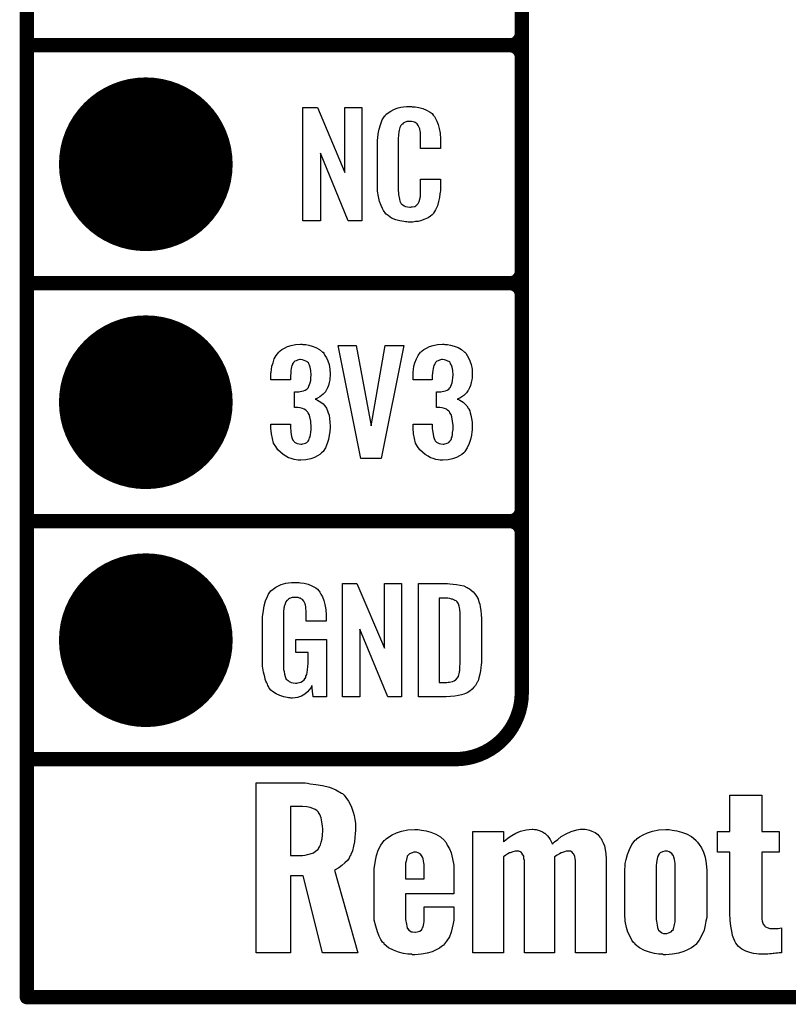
# Model space of a CAD drawing. Extents: x -0.07 to 0.95, y -0.15 to 2.1.
# Tile 1 of 25: x -0.05 to 0.27, y -0.15 to 0.26. Entities that reach past the tile are written whole.
import ezdxf

# ---------------------------------------------------------------- set-up
doc = ezdxf.new("R2010")
doc.units = 0
doc.layers.get('0').update_dxf_attribs({"linetype": 'CONTINUOUS'})
for name, color, linetype in [('gko', 6, 'CONTINUOUS'), ('gto', 2, 'CONTINUOUS'), ('gts', 1, 'CONTINUOUS')]:
    doc.layers.add(name, color=color, linetype=linetype)

# ---------------------------------------------------------------- blocks, each defined once
blk = doc.blocks.new('D32')
at = {"const_width": 0.003}
blk.add_lwpolyline([(-0.0015, 0, 1), (0.0015, 0, 1)], format="xyb", close=True, dxfattribs=at)
blk = doc.blocks.new('D36')
at = {"const_width": 0.0365}
blk.add_lwpolyline([(-0.01825, 0, 1), (0.01825, 0, 1)], format="xyb", close=True, dxfattribs=at)

msp = doc.modelspace()

# ---------------------------------------------------------------- linework, layer by layer
at = {"layer": 'gko', "color": 6, "const_width": 0.006}
for points in [[(-0.05, -0.15), (-0.05, 2.01)], [(-0.05, -0.15), (0.85, -0.15)]]:
    msp.add_lwpolyline(points, dxfattribs=at)
at = {"layer": 'gto', "color": 2, "const_width": 0.006}
for points in [[(0.158, -0.022), (0.158, 0.722)], [(0.158, 0.255), (0.158, 0.345)], [(-0.05, 0.25), (0.153, 0.25)], [(-0.05, 0.25), (0.153, 0.25)], [(0.153, 0.25), (0.153, 0.25)], [(0.153, 0.25), (0.153, 0.25)], [(0.158, 0.245), (0.158, 0.245)], [(0.158, 0.245), (0.158, 0.245)], [(0.158, 0.245), (0.158, 0.245)], [(0.158, 0.245), (0.158, 0.245)], [(0.158, 0.155), (0.158, 0.245)], [(-0.05, 0.15), (0.153, 0.15)], [(-0.05, 0.15), (0.153, 0.15)], [(0.153, 0.15), (0.153, 0.15)], [(0.153, 0.15), (0.153, 0.15)], [(0.158, 0.145), (0.158, 0.145)], [(0.158, 0.145), (0.158, 0.145)], [(0.158, 0.145), (0.158, 0.145)], [(0.158, 0.145), (0.158, 0.145)], [(0.158, 0.055), (0.158, 0.145)], [(-0.05, 0.05), (0.153, 0.05)], [(-0.05, 0.05), (0.153, 0.05)], [(0.153, 0.05), (0.153, 0.05)], [(0.153, 0.05), (0.153, 0.05)], [(0.158, 0.045), (0.158, 0.045)], [(0.158, 0.045), (0.158, 0.045)], [(0.158, 0.045), (0.158, 0.045)], [(0.158, 0.045), (0.158, 0.045)], [(-0.05, -0.05), (-0.0106, -0.05)], [(-0.05, -0.05), (0.13, -0.05)], [(0.13, -0.05), (0.13, -0.05)], [(0.13, -0.05), (0.13, -0.05)]]:
    msp.add_lwpolyline(points, dxfattribs=at)
for points in [[(0.153, 0.25, 0.414214), (0.158, 0.255)], [(0.158, 0.245, 0.414214), (0.153, 0.25)], [(0.158, 0.245, 0.414214), (0.153, 0.25)], [(0.153, 0.15, 0.414214), (0.158, 0.155)], [(0.158, 0.145, 0.414214), (0.153, 0.15)], [(0.158, 0.145, 0.414214), (0.153, 0.15)], [(0.153, 0.05, 0.414214), (0.158, 0.055)], [(0.158, 0.045, 0.414214), (0.153, 0.05)], [(0.158, 0.045, 0.414214), (0.153, 0.05)], [(0.13, -0.05, 0.414214), (0.158, -0.022)]]:
    msp.add_lwpolyline(points, format="xyb", dxfattribs=at)
at = {"layer": 'gto', "color": 2}
for points in [[(0.0908, 0.1762), (0.0851, 0.1762), (0.0734, 0.2046), (0.0734, 0.1762), (0.066, 0.1762), (0.066, 0.2238), (0.0722, 0.2238), (0.0837, 0.1966), (0.0837, 0.2238), (0.0908, 0.2238), (0.0908, 0.1762)], [(0.112, 0.2242), (0.1126, 0.2242), (0.1132, 0.2241), (0.1148, 0.2239), (0.1164, 0.2235), (0.118, 0.2228), (0.1195, 0.2219), (0.1203, 0.2214), (0.1208, 0.2207), (0.1209, 0.2205), (0.1213, 0.2201), (0.1217, 0.2192), (0.1223, 0.2181), (0.1228, 0.2167), (0.1233, 0.215), (0.1237, 0.213), (0.1238, 0.2106), (0.1238, 0.2066), (0.1154, 0.2066), (0.1154, 0.2107), (0.1154, 0.2108), (0.1154, 0.2111), (0.1154, 0.2116), (0.1154, 0.2121), (0.1154, 0.2134), (0.1153, 0.2141), (0.1152, 0.2146), (0.1152, 0.2147), (0.1151, 0.2149), (0.1149, 0.2154), (0.1145, 0.2163), (0.114, 0.217), (0.1138, 0.2172), (0.1136, 0.2173), (0.1132, 0.2175), (0.1129, 0.2177), (0.1123, 0.2178), (0.1116, 0.2179), (0.1105, 0.2179), (0.1102, 0.2179), (0.1097, 0.2179), (0.1087, 0.2175), (0.1082, 0.2173), (0.1078, 0.2169), (0.1076, 0.2167), (0.1072, 0.2163), (0.1067, 0.2154), (0.1064, 0.2143), (0.1064, 0.2142), (0.1064, 0.2141), (0.1063, 0.2137), (0.1063, 0.2132), (0.1062, 0.2127), (0.1062, 0.2119), (0.1061, 0.2111), (0.1061, 0.2102), (0.1061, 0.1895), (0.1061, 0.1894), (0.1061, 0.1889), (0.1062, 0.1882), (0.1062, 0.1873), (0.1066, 0.1854), (0.1067, 0.1845), (0.1071, 0.1837), (0.1072, 0.1836), (0.1073, 0.1834), (0.1076, 0.1832), (0.108, 0.1829), (0.1085, 0.1825), (0.1092, 0.1822), (0.11, 0.1821), (0.1109, 0.182), (0.1113, 0.182), (0.1116, 0.1821), (0.112, 0.1821), (0.113, 0.1823), (0.1135, 0.1826), (0.1139, 0.1829), (0.114, 0.1829), (0.1141, 0.1831), (0.1144, 0.1835), (0.1149, 0.1844), (0.1152, 0.1854), (0.1152, 0.1855), (0.1153, 0.1857), (0.1153, 0.186), (0.1154, 0.1865), (0.1154, 0.187), (0.1154, 0.1878), (0.1154, 0.1886), (0.1154, 0.1895), (0.1154, 0.1938), (0.1238, 0.1938), (0.1238, 0.19), (0.1238, 0.1899), (0.1238, 0.1897), (0.1238, 0.1894), (0.1238, 0.1889), (0.1237, 0.1883), (0.1236, 0.1876), (0.1234, 0.1861), (0.123, 0.1844), (0.1226, 0.1826), (0.1218, 0.1809), (0.1209, 0.1794), (0.1208, 0.1792), (0.1203, 0.1788), (0.1196, 0.1782), (0.1186, 0.1775), (0.1172, 0.1769), (0.1154, 0.1762), (0.1145, 0.176), (0.1134, 0.1759), (0.1122, 0.1757), (0.1102, 0.1757), (0.1097, 0.1758), (0.1091, 0.1758), (0.1084, 0.1759), (0.1068, 0.1762), (0.1051, 0.1767), (0.1033, 0.1774), (0.1018, 0.1784), (0.101, 0.179), (0.1004, 0.1797), (0.1004, 0.1798), (0.1003, 0.1799), (0.1001, 0.1802), (0.0999, 0.1805), (0.0994, 0.1814), (0.0989, 0.1827), (0.0982, 0.1844), (0.0978, 0.1864), (0.0974, 0.1887), (0.0973, 0.1914), (0.0973, 0.2083), (0.0973, 0.2084), (0.0973, 0.2087), (0.0973, 0.2091), (0.0974, 0.2096), (0.0974, 0.2103), (0.0975, 0.211), (0.0977, 0.2128), (0.0981, 0.2147), (0.0986, 0.2166), (0.0993, 0.2186), (0.1004, 0.2203), (0.1004, 0.2203), (0.1006, 0.2204), (0.1009, 0.2209), (0.1018, 0.2216), (0.1029, 0.2223), (0.1042, 0.223), (0.1052, 0.2234), (0.1061, 0.2237), (0.1071, 0.224), (0.1083, 0.2241), (0.1095, 0.2243), (0.1116, 0.2243), (0.112, 0.2242)], [(0.066, 0.1243), (0.0672, 0.1242), (0.0685, 0.124), (0.0699, 0.1235), (0.0715, 0.123), (0.073, 0.1222), (0.0743, 0.1211), (0.0745, 0.121), (0.0748, 0.1206), (0.0753, 0.1197), (0.0759, 0.1187), (0.0765, 0.1174), (0.0771, 0.1159), (0.0774, 0.1139), (0.0775, 0.1118), (0.0775, 0.1116), (0.0775, 0.1111), (0.0774, 0.1103), (0.0773, 0.1094), (0.0771, 0.1083), (0.0768, 0.1071), (0.0763, 0.106), (0.0758, 0.1049), (0.0757, 0.1048), (0.0755, 0.1044), (0.0751, 0.1039), (0.0746, 0.1034), (0.0739, 0.1028), (0.0732, 0.1023), (0.0722, 0.1017), (0.0712, 0.1013), (0.0713, 0.1013), (0.0717, 0.1012), (0.0722, 0.1009), (0.0729, 0.1005), (0.0736, 0.1), (0.0745, 0.0993), (0.0752, 0.0985), (0.0759, 0.0975), (0.0759, 0.0975), (0.0761, 0.0971), (0.0764, 0.0964), (0.0767, 0.0956), (0.077, 0.0945), (0.0772, 0.0932), (0.0774, 0.0916), (0.0775, 0.09), (0.0775, 0.0899), (0.0775, 0.0897), (0.0775, 0.0893), (0.0775, 0.0889), (0.0774, 0.0883), (0.0773, 0.0876), (0.0771, 0.0861), (0.0768, 0.0843), (0.0762, 0.0826), (0.0755, 0.0809), (0.0745, 0.0793), (0.0744, 0.0791), (0.0739, 0.0788), (0.0732, 0.0781), (0.0722, 0.0775), (0.0709, 0.0768), (0.0693, 0.0762), (0.0673, 0.0758), (0.0651, 0.0756), (0.0646, 0.0756), (0.064, 0.0757), (0.0632, 0.0758), (0.0623, 0.076), (0.0611, 0.0764), (0.06, 0.0767), (0.0589, 0.0773), (0.0577, 0.078), (0.0566, 0.079), (0.0555, 0.08), (0.0546, 0.0814), (0.0537, 0.0828), (0.0532, 0.0847), (0.0528, 0.0867), (0.0526, 0.0891), (0.0526, 0.0908), (0.0608, 0.0908), (0.0608, 0.0894), (0.0608, 0.0892), (0.0608, 0.0889), (0.0609, 0.0881), (0.061, 0.0874), (0.0612, 0.0856), (0.0615, 0.0848), (0.0618, 0.084), (0.0619, 0.084), (0.062, 0.0838), (0.0623, 0.0835), (0.0625, 0.0832), (0.063, 0.0829), (0.0636, 0.0827), (0.0644, 0.0825), (0.0652, 0.0824), (0.0656, 0.0824), (0.066, 0.0825), (0.0665, 0.0826), (0.0671, 0.0828), (0.0676, 0.0831), (0.0682, 0.0836), (0.0685, 0.0841), (0.0685, 0.0842), (0.0687, 0.0845), (0.0688, 0.085), (0.069, 0.0855), (0.0692, 0.0864), (0.0693, 0.0873), (0.0695, 0.0885), (0.0695, 0.0898), (0.0695, 0.09), (0.0695, 0.0904), (0.0694, 0.0911), (0.0693, 0.092), (0.0689, 0.0938), (0.0686, 0.0948), (0.0682, 0.0956), (0.0681, 0.0957), (0.0679, 0.096), (0.0676, 0.0963), (0.0672, 0.0966), (0.0666, 0.0971), (0.0659, 0.0974), (0.0649, 0.0976), (0.0639, 0.0978), (0.0625, 0.0978), (0.0625, 0.1044), (0.0643, 0.1044), (0.0648, 0.1045), (0.0655, 0.1046), (0.0662, 0.1048), (0.067, 0.1051), (0.0676, 0.1055), (0.0682, 0.1061), (0.0683, 0.1062), (0.0684, 0.1063), (0.0685, 0.1068), (0.0688, 0.1074), (0.0691, 0.1081), (0.0693, 0.1091), (0.0694, 0.1102), (0.0695, 0.1115), (0.0695, 0.1117), (0.0695, 0.1121), (0.0694, 0.1126), (0.0694, 0.1133), (0.069, 0.1148), (0.0688, 0.1156), (0.0685, 0.1162), (0.0685, 0.1163), (0.0683, 0.1165), (0.068, 0.1168), (0.0677, 0.1171), (0.0672, 0.1173), (0.0666, 0.1176), (0.0659, 0.1178), (0.065, 0.1179), (0.0647, 0.1179), (0.0642, 0.1178), (0.0637, 0.1177), (0.0632, 0.1174), (0.0626, 0.1172), (0.0621, 0.1167), (0.0617, 0.1161), (0.0617, 0.116), (0.0616, 0.1159), (0.0614, 0.1154), (0.0612, 0.1149), (0.0611, 0.1142), (0.061, 0.1134), (0.0609, 0.1123), (0.0608, 0.1111), (0.0608, 0.1094), (0.0526, 0.1094), (0.0526, 0.1116), (0.0526, 0.1117), (0.0526, 0.1119), (0.0526, 0.1122), (0.0527, 0.1126), (0.0528, 0.1137), (0.053, 0.1151), (0.0535, 0.1166), (0.054, 0.1182), (0.0548, 0.1197), (0.0559, 0.121), (0.0561, 0.1212), (0.0565, 0.1216), (0.0572, 0.1221), (0.0583, 0.1227), (0.0596, 0.1234), (0.0611, 0.1238), (0.0629, 0.1242), (0.065, 0.1244), (0.0656, 0.1244), (0.066, 0.1243)], [(0.1257, 0.1243), (0.1268, 0.1242), (0.1281, 0.124), (0.1296, 0.1235), (0.1312, 0.123), (0.1326, 0.1222), (0.1339, 0.1211), (0.1341, 0.121), (0.1345, 0.1206), (0.135, 0.1197), (0.1356, 0.1187), (0.1362, 0.1174), (0.1367, 0.1159), (0.1371, 0.1139), (0.1372, 0.1118), (0.1372, 0.1116), (0.1372, 0.1111), (0.1371, 0.1103), (0.137, 0.1094), (0.1367, 0.1083), (0.1364, 0.1071), (0.136, 0.106), (0.1354, 0.1049), (0.1353, 0.1048), (0.1351, 0.1044), (0.1348, 0.1039), (0.1342, 0.1034), (0.1336, 0.1028), (0.1328, 0.1023), (0.1319, 0.1017), (0.1309, 0.1013), (0.131, 0.1013), (0.1314, 0.1012), (0.1319, 0.1009), (0.1326, 0.1005), (0.1333, 0.1), (0.1341, 0.0993), (0.1349, 0.0985), (0.1355, 0.0975), (0.1356, 0.0975), (0.1358, 0.0971), (0.1361, 0.0964), (0.1363, 0.0956), (0.1366, 0.0945), (0.1369, 0.0932), (0.1371, 0.0916), (0.1372, 0.09), (0.1372, 0.0899), (0.1372, 0.0897), (0.1372, 0.0893), (0.1372, 0.0889), (0.1371, 0.0883), (0.137, 0.0876), (0.1368, 0.0861), (0.1364, 0.0843), (0.1359, 0.0826), (0.1351, 0.0809), (0.1341, 0.0793), (0.134, 0.0791), (0.1336, 0.0788), (0.1328, 0.0781), (0.1318, 0.0775), (0.1305, 0.0768), (0.1289, 0.0762), (0.127, 0.0758), (0.1248, 0.0756), (0.1242, 0.0756), (0.1237, 0.0757), (0.1228, 0.0758), (0.1219, 0.076), (0.1208, 0.0764), (0.1197, 0.0767), (0.1186, 0.0773), (0.1174, 0.078), (0.1163, 0.079), (0.1152, 0.08), (0.1142, 0.0814), (0.1134, 0.0828), (0.1129, 0.0847), (0.1125, 0.0867), (0.1123, 0.0891), (0.1123, 0.0908), (0.1204, 0.0908), (0.1204, 0.0894), (0.1204, 0.0892), (0.1204, 0.0889), (0.1205, 0.0881), (0.1206, 0.0874), (0.1209, 0.0856), (0.1212, 0.0848), (0.1215, 0.084), (0.1215, 0.084), (0.1216, 0.0838), (0.1219, 0.0835), (0.1222, 0.0832), (0.1227, 0.0829), (0.1233, 0.0827), (0.124, 0.0825), (0.1249, 0.0824), (0.1252, 0.0824), (0.1257, 0.0825), (0.1262, 0.0826), (0.1267, 0.0828), (0.1273, 0.0831), (0.1278, 0.0836), (0.1282, 0.0841), (0.1282, 0.0842), (0.1284, 0.0845), (0.1285, 0.085), (0.1287, 0.0855), (0.1289, 0.0864), (0.1289, 0.0873), (0.1291, 0.0885), (0.1291, 0.0898), (0.1291, 0.09), (0.1291, 0.0904), (0.129, 0.0911), (0.1289, 0.092), (0.1286, 0.0938), (0.1283, 0.0948), (0.1278, 0.0956), (0.1277, 0.0957), (0.1276, 0.096), (0.1273, 0.0963), (0.1268, 0.0966), (0.1263, 0.0971), (0.1255, 0.0974), (0.1246, 0.0976), (0.1236, 0.0978), (0.1222, 0.0978), (0.1222, 0.1044), (0.124, 0.1044), (0.1245, 0.1045), (0.1252, 0.1046), (0.1259, 0.1048), (0.1266, 0.1051), (0.1273, 0.1055), (0.1278, 0.1061), (0.1279, 0.1062), (0.128, 0.1063), (0.1282, 0.1068), (0.1285, 0.1074), (0.1288, 0.1081), (0.1289, 0.1091), (0.129, 0.1102), (0.1291, 0.1115), (0.1291, 0.1117), (0.1291, 0.1121), (0.129, 0.1126), (0.129, 0.1133), (0.1287, 0.1148), (0.1285, 0.1156), (0.1281, 0.1162), (0.1281, 0.1163), (0.1279, 0.1165), (0.1277, 0.1168), (0.1274, 0.1171), (0.1269, 0.1173), (0.1263, 0.1176), (0.1255, 0.1178), (0.1247, 0.1179), (0.1243, 0.1179), (0.1239, 0.1178), (0.1234, 0.1177), (0.1228, 0.1174), (0.1223, 0.1172), (0.1217, 0.1167), (0.1214, 0.1161), (0.1214, 0.116), (0.1213, 0.1159), (0.1211, 0.1154), (0.1209, 0.1149), (0.1208, 0.1142), (0.1206, 0.1134), (0.1205, 0.1123), (0.1204, 0.1111), (0.1204, 0.1094), (0.1123, 0.1094), (0.1123, 0.1116), (0.1123, 0.1117), (0.1123, 0.1119), (0.1123, 0.1122), (0.1124, 0.1126), (0.1125, 0.1137), (0.1127, 0.1151), (0.1131, 0.1166), (0.1137, 0.1182), (0.1144, 0.1197), (0.1155, 0.121), (0.1157, 0.1212), (0.1162, 0.1216), (0.1168, 0.1221), (0.1179, 0.1227), (0.1192, 0.1234), (0.1208, 0.1238), (0.1226, 0.1242), (0.1247, 0.1244), (0.1252, 0.1244), (0.1257, 0.1243)], [(0.0989, 0.0763), (0.0904, 0.0763), (0.0808, 0.1238), (0.0884, 0.1238), (0.0947, 0.0901), (0.1006, 0.1238), (0.1084, 0.1238), (0.0989, 0.0763)], [(0.0637, 0.0242), (0.0644, 0.0242), (0.065, 0.0241), (0.0665, 0.0239), (0.0682, 0.0235), (0.0698, 0.0228), (0.0714, 0.022), (0.0721, 0.0215), (0.0727, 0.0208), (0.0728, 0.0206), (0.0732, 0.0202), (0.0736, 0.0193), (0.0743, 0.0182), (0.0748, 0.0167), (0.0753, 0.015), (0.0757, 0.0129), (0.0758, 0.0105), (0.0758, 0.008), (0.0674, 0.008), (0.0674, 0.0106), (0.0674, 0.0107), (0.0674, 0.0111), (0.0674, 0.0116), (0.0674, 0.0121), (0.0672, 0.0134), (0.0672, 0.0142), (0.0671, 0.0147), (0.0671, 0.0148), (0.067, 0.015), (0.067, 0.0153), (0.0668, 0.0156), (0.0664, 0.0164), (0.0658, 0.0171), (0.0656, 0.0172), (0.0653, 0.0174), (0.065, 0.0176), (0.0646, 0.0177), (0.064, 0.0179), (0.0635, 0.0179), (0.0623, 0.0179), (0.062, 0.0179), (0.0615, 0.0179), (0.0604, 0.0175), (0.0599, 0.0172), (0.0595, 0.0168), (0.0593, 0.0167), (0.0589, 0.0161), (0.0585, 0.0153), (0.0581, 0.0142), (0.0581, 0.0141), (0.0581, 0.0139), (0.058, 0.0135), (0.058, 0.013), (0.0579, 0.0124), (0.0579, 0.0117), (0.0578, 0.0108), (0.0578, 0.0099), (0.0578, -0.01), (0.0578, -0.0102), (0.0578, -0.0106), (0.0579, -0.0114), (0.0579, -0.0123), (0.0581, -0.0132), (0.0583, -0.0142), (0.0585, -0.0153), (0.0588, -0.0161), (0.0589, -0.0162), (0.059, -0.0164), (0.0594, -0.0167), (0.0598, -0.017), (0.0603, -0.0174), (0.0611, -0.0178), (0.0619, -0.0179), (0.0629, -0.018), (0.0634, -0.018), (0.0639, -0.0179), (0.0646, -0.0178), (0.0652, -0.0176), (0.0659, -0.0172), (0.0665, -0.0167), (0.067, -0.016), (0.0671, -0.0159), (0.0672, -0.0156), (0.0673, -0.0151), (0.0676, -0.0144), (0.0678, -0.0135), (0.068, -0.0124), (0.0681, -0.0111), (0.0682, -0.0096), (0.0682, -0.0052), (0.0631, -0.0052), (0.0631, 0.0003), (0.0759, 0.0003), (0.0759, -0.0238), (0.0703, -0.0238), (0.0697, -0.0191), (0.0697, -0.0192), (0.0697, -0.0193), (0.0693, -0.02), (0.0687, -0.0208), (0.0679, -0.0217), (0.0668, -0.0227), (0.0654, -0.0235), (0.0637, -0.0241), (0.0627, -0.0242), (0.0617, -0.0243), (0.0611, -0.0243), (0.0606, -0.0242), (0.06, -0.0242), (0.0594, -0.0241), (0.058, -0.0238), (0.0563, -0.0233), (0.0548, -0.0226), (0.0533, -0.0216), (0.0525, -0.021), (0.052, -0.0203), (0.052, -0.0202), (0.0519, -0.0201), (0.0517, -0.0198), (0.0515, -0.0195), (0.0513, -0.0191), (0.0511, -0.0185), (0.0508, -0.0179), (0.0505, -0.0172), (0.0502, -0.0164), (0.05, -0.0154), (0.0495, -0.0134), (0.0491, -0.0109), (0.049, -0.0081), (0.049, 0.0079), (0.049, 0.008), (0.049, 0.0082), (0.049, 0.0086), (0.0491, 0.0092), (0.0491, 0.0099), (0.0492, 0.0106), (0.0494, 0.0125), (0.0498, 0.0144), (0.0503, 0.0165), (0.0511, 0.0184), (0.0515, 0.0193), (0.0521, 0.0202), (0.0521, 0.0203), (0.0523, 0.0203), (0.0526, 0.0208), (0.0535, 0.0215), (0.0546, 0.0223), (0.056, 0.023), (0.0569, 0.0234), (0.0578, 0.0237), (0.0588, 0.024), (0.06, 0.0241), (0.0612, 0.0243), (0.0633, 0.0243), (0.0637, 0.0242)], [(0.1074, -0.0238), (0.1017, -0.0238), (0.09, 0.0046), (0.09, -0.0238), (0.0826, -0.0238), (0.0826, 0.0238), (0.0887, 0.0238), (0.1003, -0.0034), (0.1003, 0.0238), (0.1074, 0.0238), (0.1074, -0.0238)], [(0.1278, 0.0237), (0.1291, 0.0236), (0.1306, 0.0234), (0.1321, 0.0231), (0.1336, 0.0228), (0.1349, 0.0222), (0.1351, 0.0221), (0.1354, 0.0219), (0.136, 0.0216), (0.1367, 0.021), (0.1375, 0.0203), (0.1383, 0.0195), (0.139, 0.0185), (0.1396, 0.0174), (0.1397, 0.0172), (0.1398, 0.0168), (0.14, 0.0161), (0.1403, 0.0152), (0.1405, 0.014), (0.1408, 0.0125), (0.1409, 0.0108), (0.141, 0.009), (0.141, -0.0083), (0.141, -0.0084), (0.141, -0.0086), (0.141, -0.0089), (0.141, -0.0093), (0.1409, -0.0103), (0.1408, -0.0115), (0.1406, -0.0129), (0.1404, -0.0143), (0.14, -0.0158), (0.1396, -0.0171), (0.1395, -0.0173), (0.1393, -0.0177), (0.1389, -0.0182), (0.1385, -0.019), (0.1378, -0.0198), (0.1371, -0.0206), (0.1361, -0.0214), (0.135, -0.0221), (0.1348, -0.0222), (0.1344, -0.0224), (0.1337, -0.0227), (0.1326, -0.0229), (0.1314, -0.0232), (0.1299, -0.0235), (0.1281, -0.0237), (0.1262, -0.0238), (0.1146, -0.0238), (0.1146, 0.0238), (0.1268, 0.0238), (0.1278, 0.0237)], [(0.1269, 0.0176), (0.1233, 0.0176), (0.1233, -0.0178), (0.1265, -0.0178), (0.127, -0.0177), (0.1276, -0.0177), (0.1289, -0.0173), (0.1296, -0.0171), (0.1302, -0.0167), (0.1302, -0.0167), (0.1303, -0.0166), (0.1308, -0.016), (0.1314, -0.0152), (0.1315, -0.0146), (0.1317, -0.014), (0.1317, -0.0139), (0.1318, -0.0136), (0.1318, -0.0132), (0.1319, -0.0127), (0.132, -0.0119), (0.132, -0.011), (0.1321, -0.0099), (0.1321, -0.0087), (0.1321, 0.0095), (0.1321, 0.0097), (0.1321, 0.0101), (0.1321, 0.0106), (0.1321, 0.0113), (0.1319, 0.0129), (0.1318, 0.0137), (0.1317, 0.0143), (0.1317, 0.0144), (0.1316, 0.0146), (0.1315, 0.0149), (0.1314, 0.0153), (0.1308, 0.0161), (0.1304, 0.0165), (0.13, 0.0167), (0.1299, 0.0167), (0.1297, 0.0168), (0.1294, 0.017), (0.1289, 0.0172), (0.1284, 0.0173), (0.1277, 0.0175), (0.1269, 0.0176)], [(0.0679, -0.0601), (0.069, -0.0603), (0.0715, -0.0606), (0.0743, -0.0611), (0.0772, -0.0618), (0.0799, -0.0629), (0.0823, -0.0643), (0.0826, -0.0644), (0.0833, -0.0651), (0.0841, -0.0661), (0.0852, -0.0676), (0.0863, -0.0697), (0.0872, -0.0722), (0.0876, -0.0736), (0.0879, -0.0753), (0.0881, -0.0769), (0.0881, -0.0789), (0.0881, -0.079), (0.0881, -0.0792), (0.0881, -0.08), (0.088, -0.0812), (0.0879, -0.0829), (0.0877, -0.0847), (0.0873, -0.0865), (0.0869, -0.0885), (0.0862, -0.0901), (0.0861, -0.0903), (0.0858, -0.0908), (0.0854, -0.0916), (0.0847, -0.0925), (0.0837, -0.0936), (0.0824, -0.0947), (0.0811, -0.0957), (0.0793, -0.0966), (0.0891, -0.1313), (0.0743, -0.1313), (0.0661, -0.099), (0.0608, -0.099), (0.0608, -0.1313), (0.0464, -0.1313), (0.0464, -0.06), (0.0669, -0.06), (0.0679, -0.0601)], [(0.2589, -0.0804), (0.2662, -0.0804), (0.2662, -0.0891), (0.2589, -0.0891), (0.2589, -0.1168), (0.2589, -0.1169), (0.2589, -0.1172), (0.259, -0.118), (0.2594, -0.1193), (0.2601, -0.1202), (0.2604, -0.1204), (0.2611, -0.1207), (0.2622, -0.1211), (0.2639, -0.1212), (0.2648, -0.1212), (0.2658, -0.1211), (0.2671, -0.1209), (0.2671, -0.1313), (0.2661, -0.1313), (0.2655, -0.1315), (0.2648, -0.1315), (0.264, -0.1316), (0.2636, -0.1316), (0.263, -0.1318), (0.2623, -0.1318), (0.2614, -0.1319), (0.2576, -0.1319), (0.2566, -0.1318), (0.2554, -0.1316), (0.2539, -0.1312), (0.2522, -0.1306), (0.2505, -0.1298), (0.2491, -0.1287), (0.2479, -0.1273), (0.2478, -0.127), (0.2475, -0.1265), (0.2471, -0.1255), (0.2466, -0.1241), (0.2462, -0.1223), (0.2458, -0.1201), (0.2455, -0.1176), (0.2454, -0.1148), (0.2454, -0.0891), (0.2403, -0.0891), (0.2403, -0.0804), (0.2454, -0.0804), (0.2454, -0.0651), (0.2589, -0.0651), (0.2589, -0.0804)], [(0.0659, -0.0699), (0.0608, -0.0699), (0.0608, -0.0904), (0.0659, -0.0904), (0.0669, -0.0903), (0.0679, -0.0901), (0.0691, -0.0898), (0.0704, -0.0893), (0.0713, -0.0887), (0.0723, -0.0879), (0.0725, -0.0878), (0.0726, -0.0875), (0.073, -0.0868), (0.0734, -0.086), (0.0737, -0.0848), (0.0741, -0.0835), (0.0743, -0.0819), (0.0744, -0.08), (0.0744, -0.0797), (0.0744, -0.0792), (0.0743, -0.0782), (0.0741, -0.0771), (0.0737, -0.0746), (0.0731, -0.0733), (0.0726, -0.0724), (0.0725, -0.0722), (0.0722, -0.0719), (0.0718, -0.0715), (0.0711, -0.0711), (0.0702, -0.0707), (0.069, -0.0703), (0.0676, -0.07), (0.0659, -0.0699)], [(0.1159, -0.0798), (0.1178, -0.0801), (0.1198, -0.0807), (0.1219, -0.0815), (0.1238, -0.0826), (0.1255, -0.0842), (0.1256, -0.0844), (0.1262, -0.085), (0.1267, -0.0861), (0.1276, -0.0876), (0.1283, -0.0894), (0.1289, -0.0918), (0.1294, -0.0946), (0.1295, -0.0978), (0.1295, -0.1066), (0.1091, -0.1066), (0.1091, -0.1152), (0.1091, -0.1154), (0.1091, -0.1158), (0.1091, -0.1165), (0.1092, -0.1173), (0.1095, -0.1193), (0.1097, -0.1201), (0.1099, -0.1209), (0.1099, -0.1211), (0.1101, -0.1212), (0.1106, -0.1218), (0.1116, -0.1225), (0.1121, -0.1226), (0.113, -0.1227), (0.1133, -0.1227), (0.1141, -0.1226), (0.1152, -0.1222), (0.116, -0.1215), (0.1162, -0.1212), (0.1163, -0.1209), (0.1166, -0.1204), (0.1167, -0.1198), (0.1169, -0.119), (0.117, -0.1182), (0.117, -0.117), (0.117, -0.1121), (0.1294, -0.1121), (0.1294, -0.1165), (0.1294, -0.1166), (0.1294, -0.1168), (0.1294, -0.1172), (0.1294, -0.1177), (0.1291, -0.1191), (0.1288, -0.1208), (0.1283, -0.1227), (0.1276, -0.1247), (0.1264, -0.1265), (0.1251, -0.1282), (0.1249, -0.1283), (0.1242, -0.1287), (0.1234, -0.1294), (0.122, -0.1301), (0.1203, -0.1309), (0.1183, -0.1315), (0.1158, -0.132), (0.113, -0.1322), (0.1121, -0.1322), (0.1116, -0.132), (0.1101, -0.1319), (0.1083, -0.1316), (0.1062, -0.1311), (0.1041, -0.1302), (0.102, -0.1293), (0.1002, -0.1277), (0.1001, -0.1275), (0.0995, -0.1269), (0.0988, -0.1258), (0.0981, -0.1244), (0.0973, -0.1225), (0.0966, -0.1202), (0.096, -0.1176), (0.0959, -0.1145), (0.0959, -0.0973), (0.0959, -0.0972), (0.0959, -0.0969), (0.0959, -0.0965), (0.096, -0.0959), (0.0962, -0.0944), (0.0965, -0.0925), (0.097, -0.0904), (0.0977, -0.0882), (0.0988, -0.0861), (0.1002, -0.0842), (0.1005, -0.084), (0.101, -0.0835), (0.102, -0.0828), (0.1035, -0.0818), (0.1053, -0.081), (0.1074, -0.0803), (0.1101, -0.0797), (0.113, -0.0796), (0.1144, -0.0796), (0.1159, -0.0798)], [(0.1854, -0.0796), (0.1864, -0.0798), (0.1875, -0.0803), (0.1888, -0.0808), (0.1899, -0.0817), (0.1908, -0.0828), (0.191, -0.0829), (0.1913, -0.0833), (0.1917, -0.084), (0.1922, -0.0851), (0.1927, -0.0864), (0.1931, -0.0879), (0.1933, -0.0897), (0.1935, -0.0918), (0.1935, -0.1313), (0.1806, -0.1313), (0.1806, -0.093), (0.1806, -0.0929), (0.1806, -0.0926), (0.1804, -0.0918), (0.1803, -0.0907), (0.1797, -0.0897), (0.1796, -0.0896), (0.1792, -0.0891), (0.1785, -0.0887), (0.1774, -0.0886), (0.1772, -0.0886), (0.1767, -0.0887), (0.1759, -0.0889), (0.1747, -0.0893), (0.1745, -0.0894), (0.1738, -0.0897), (0.1729, -0.0903), (0.1718, -0.091), (0.1718, -0.0918), (0.1718, -0.1313), (0.1591, -0.1313), (0.1591, -0.093), (0.1591, -0.0929), (0.1591, -0.0926), (0.1589, -0.0918), (0.1588, -0.0907), (0.1582, -0.0897), (0.1581, -0.0896), (0.1577, -0.0891), (0.1568, -0.0887), (0.1559, -0.0886), (0.1557, -0.0886), (0.1552, -0.0887), (0.1542, -0.0889), (0.1531, -0.0893), (0.1528, -0.0894), (0.1521, -0.0897), (0.1513, -0.0903), (0.1503, -0.091), (0.1503, -0.1313), (0.1374, -0.1313), (0.1374, -0.0804), (0.1503, -0.0804), (0.1503, -0.0847), (0.1506, -0.0844), (0.1513, -0.0839), (0.1523, -0.083), (0.1538, -0.0821), (0.1555, -0.0811), (0.1575, -0.0803), (0.1598, -0.0797), (0.1623, -0.0794), (0.1628, -0.0794), (0.1634, -0.0796), (0.1641, -0.0796), (0.1657, -0.0801), (0.1667, -0.0805), (0.1675, -0.0811), (0.1677, -0.0811), (0.1679, -0.0814), (0.1684, -0.0818), (0.1688, -0.0822), (0.1693, -0.0829), (0.1699, -0.0837), (0.1704, -0.0846), (0.1709, -0.0857), (0.1709, -0.0855), (0.1711, -0.0854), (0.1718, -0.0847), (0.1731, -0.0837), (0.1746, -0.0825), (0.1766, -0.0814), (0.1788, -0.0804), (0.1811, -0.0797), (0.1825, -0.0794), (0.1846, -0.0794), (0.1854, -0.0796)], [(0.2212, -0.0798), (0.2232, -0.0801), (0.2251, -0.0807), (0.2272, -0.0814), (0.2293, -0.0825), (0.2311, -0.084), (0.2312, -0.0842), (0.2318, -0.0848), (0.2325, -0.0858), (0.2335, -0.0872), (0.2343, -0.089), (0.235, -0.0912), (0.2355, -0.0939), (0.2357, -0.0968), (0.2357, -0.1151), (0.2357, -0.1152), (0.2357, -0.1155), (0.2357, -0.1159), (0.2357, -0.1165), (0.2354, -0.118), (0.2351, -0.1198), (0.2346, -0.1219), (0.2337, -0.124), (0.2326, -0.1261), (0.2311, -0.1279), (0.231, -0.128), (0.2303, -0.1286), (0.2293, -0.1293), (0.2279, -0.13), (0.2261, -0.1308), (0.2239, -0.1315), (0.2214, -0.132), (0.2185, -0.1322), (0.2176, -0.1322), (0.2171, -0.132), (0.2156, -0.1319), (0.2138, -0.1316), (0.2117, -0.1311), (0.2096, -0.1304), (0.2075, -0.1293), (0.2057, -0.1279), (0.2056, -0.1276), (0.205, -0.127), (0.2043, -0.1261), (0.2035, -0.1245), (0.2026, -0.1227), (0.202, -0.1207), (0.2014, -0.118), (0.2013, -0.1151), (0.2013, -0.0968), (0.2013, -0.0966), (0.2013, -0.0964), (0.2013, -0.0959), (0.2014, -0.0954), (0.2015, -0.0939), (0.2018, -0.0921), (0.2024, -0.09), (0.2032, -0.0879), (0.2042, -0.0858), (0.2057, -0.084), (0.206, -0.0839), (0.2065, -0.0833), (0.2075, -0.0826), (0.209, -0.0818), (0.2108, -0.081), (0.2129, -0.0803), (0.2156, -0.0797), (0.2185, -0.0796), (0.2199, -0.0796), (0.2212, -0.0798)], [(0.1137, -0.0891), (0.1127, -0.0891), (0.1119, -0.0893), (0.1108, -0.0898), (0.1103, -0.0903), (0.1099, -0.0908), (0.1098, -0.0911), (0.1097, -0.0915), (0.1095, -0.0921), (0.1094, -0.0929), (0.1092, -0.0937), (0.1091, -0.095), (0.1091, -0.0964), (0.1091, -0.1003), (0.117, -0.1003), (0.117, -0.0954), (0.117, -0.0953), (0.117, -0.0948), (0.117, -0.0943), (0.1169, -0.0936), (0.1166, -0.0919), (0.1163, -0.0912), (0.116, -0.0907), (0.116, -0.0905), (0.1159, -0.0904), (0.1153, -0.0898), (0.1144, -0.0894), (0.1137, -0.0891)], [(0.2185, -0.0886), (0.2181, -0.0886), (0.2172, -0.0889), (0.2161, -0.0894), (0.2157, -0.0898), (0.2153, -0.0905), (0.2153, -0.0907), (0.2151, -0.0908), (0.215, -0.0912), (0.2149, -0.0919), (0.2147, -0.0926), (0.2146, -0.0936), (0.2144, -0.0947), (0.2144, -0.0959), (0.2144, -0.1161), (0.2144, -0.1162), (0.2144, -0.1166), (0.2144, -0.1173), (0.2146, -0.118), (0.2149, -0.1198), (0.215, -0.1207), (0.2153, -0.1215), (0.2153, -0.1216), (0.2154, -0.1218), (0.216, -0.1223), (0.2169, -0.123), (0.2176, -0.1232), (0.2185, -0.1233), (0.2189, -0.1233), (0.2197, -0.123), (0.2208, -0.1225), (0.2212, -0.122), (0.2217, -0.1215), (0.2217, -0.1213), (0.2218, -0.1212), (0.2219, -0.1207), (0.2221, -0.1201), (0.2222, -0.1194), (0.2224, -0.1184), (0.2225, -0.1173), (0.2225, -0.1161), (0.2225, -0.0959), (0.2225, -0.0958), (0.2225, -0.0954), (0.2225, -0.0947), (0.2224, -0.0939), (0.2222, -0.0922), (0.2219, -0.0912), (0.2217, -0.0905), (0.2217, -0.0904), (0.2215, -0.0903), (0.221, -0.0896), (0.22, -0.0889), (0.2193, -0.0887), (0.2185, -0.0886)]]:
    msp.add_lwpolyline(points, dxfattribs=at)

# ---------------------------------------------------------------- block references
at = {"layer": 'gko'}
msp.add_blockref('D32', (-0.05, -0.15), dxfattribs=at)
msp.add_blockref('D32', (-0.05, -0.15), dxfattribs=at)
at = {"layer": 'gto'}
for p in [(0.158, 0.255), (0.158, 0.255), (-0.05, 0.25), (-0.05, 0.25), (0.153, 0.25), (0.153, 0.25), (0.153, 0.25), (0.153, 0.25), (0.153, 0.25), (0.153, 0.25), (0.153, 0.25), (0.158, 0.245), (0.158, 0.245), (0.158, 0.245), (0.158, 0.245), (0.158, 0.245), (0.158, 0.245), (0.158, 0.245), (0.158, 0.155), (0.158, 0.155), (-0.05, 0.15), (-0.05, 0.15), (0.153, 0.15), (0.153, 0.15), (0.153, 0.15), (0.153, 0.15), (0.153, 0.15), (0.153, 0.15), (0.153, 0.15), (0.158, 0.145), (0.158, 0.145), (0.158, 0.145), (0.158, 0.145), (0.158, 0.145), (0.158, 0.145), (0.158, 0.145), (0.158, 0.055), (0.158, 0.055), (-0.05, 0.05), (-0.05, 0.05), (0.153, 0.05), (0.153, 0.05), (0.153, 0.05), (0.153, 0.05), (0.153, 0.05), (0.153, 0.05), (0.153, 0.05), (0.158, 0.045), (0.158, 0.045), (0.158, 0.045), (0.158, 0.045), (0.158, 0.045), (0.158, 0.045), (0.158, -0.022), (0.158, -0.022), (-0.05, -0.05), (-0.05, -0.05), (-0.0106, -0.05), (0.13, -0.05), (0.13, -0.05), (0.13, -0.05), (0.13, -0.05)]:
    msp.add_blockref('D32', p, dxfattribs=at)
at = {"layer": 'gts'}
for p in [(0, 0.2), (0, 0.1), (0, 0)]:
    msp.add_blockref('D36', p, dxfattribs=at)

doc.saveas('drawing.dxf')
